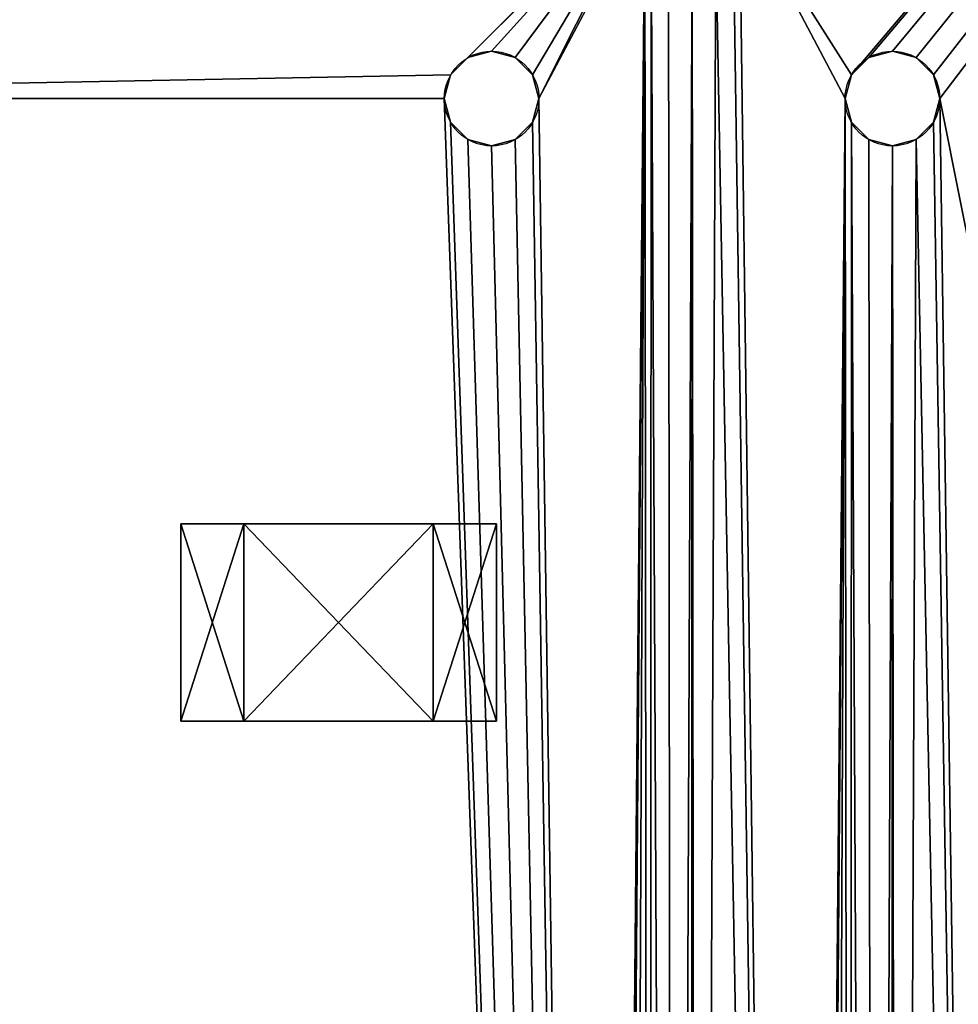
# Model space of a CAD drawing. Extents: x 0 to 185, y 0 to 44.
# Tile 21 of 23: x 173 to 179, y 30 to 36. Entities that reach past the tile are written whole.
import ezdxf

# ---------------------------------------------------------------- set-up
doc = ezdxf.new("R2010")
doc.units = 0
doc.header["$MEASUREMENT"] = 0
doc.layers.get('0').update_dxf_attribs({"color": 13, "linetype": 'CONTINUOUS'})

# ---------------------------------------------------------------- blocks, each defined once
blk = doc.blocks.new('C0805')
for p, q in [((-0.6, 0.625), (-1, 0.625)), ((-1, 0.625), (-1, 0.625, 0.8)), ((-1, -0.625), (-1, 0.625)), ((-1, 0.625, 0.8), (-0.6, 0.625, 0.8)), ((-1, -0.625, 0.8), (-1, 0.625, 0.8)), ((0.6, 0.625), (-0.6, 0.625)), ((-0.6, 0.625), (-0.6, 0.625, 0.1)), ((-0.6, 0.625, 0.1), (-0.6, 0.625, 0.8)), ((-0.6, -0.625), (-0.6, 0.625)), ((-0.6, -0.625, 0.1), (-0.6, 0.625, 0.1)), ((-0.6, 0.625, 0.8), (0.6, 0.625, 0.8)), ((-0.6, -0.625, 0.8), (-0.6, 0.625, 0.8)), ((0.6, 0.625, 0.8), (0.6, 0.625, 0.1)), ((0.6, -0.625, 0.1), (0.6, 0.625, 0.1)), ((0.6, -0.625), (0.6, 0.625)), ((1, 0.625), (0.6, 0.625)), ((0.6, 0.625, 0.1), (0.6, 0.625)), ((0.6, 0.625, 0.8), (1, 0.625, 0.8)), ((0.6, -0.625, 0.8), (0.6, 0.625, 0.8)), ((1, 0.625, 0.8), (1, 0.625)), ((1, -0.625), (1, 0.625)), ((1, -0.625, 0.8), (1, 0.625, 0.8)), ((-1, -0.625), (-1, -0.625, 0.8)), ((-0.6, -0.625), (-1, -0.625)), ((-1, -0.625, 0.8), (-0.6, -0.625, 0.8)), ((0.6, -0.625), (-0.6, -0.625)), ((-0.6, -0.625, 0.1), (-0.6, -0.625, 0.8)), ((-0.6, -0.625), (-0.6, -0.625, 0.1)), ((-0.6, -0.625, 0.8), (0.6, -0.625, 0.8)), ((1, -0.625), (0.6, -0.625)), ((0.6, -0.625, 0.8), (1, -0.625, 0.8)), ((0.6, -0.625, 0.1), (0.6, -0.625)), ((0.6, -0.625, 0.8), (0.6, -0.625, 0.1)), ((1, -0.625, 0.8), (1, -0.625))]:
    blk.add_line(p, q)
at = {"color": 9}
mesh = blk.add_polyface(dxfattribs=at)
corners = [(-1, 0.625, 0.8), (-0.6, 0.625), (-1, 0.625), (-0.6, 0.625, 0.1), (-0.6, 0.625, 0.8)]
mesh.append_faces([[corners[k] for k in face] for face in [(0, 1, 2), (3, 0, 4)]], dxfattribs={"vtx0": -1, "color": 9})
mesh.append_faces([[corners[k] for k in face] for face in [(1, 0, 3)]], dxfattribs={"vtx0": -1, "vtx1": -1, "color": 9})
mesh = blk.add_polyface(dxfattribs=at)
corners = [(-0.6, 0.625), (-1, -0.625), (-1, 0.625), (-0.6, -0.625)]
mesh.append_faces([[corners[k] for k in face] for face in [(0, 1, 2), (1, 0, 3)]], dxfattribs={"vtx0": -1, "color": 9})
mesh = blk.add_polyface(dxfattribs=at)
corners = [(-1, 0.625, 0.8), (-1, -0.625), (-1, -0.625, 0.8), (-1, 0.625)]
mesh.append_faces([[corners[k] for k in face] for face in [(0, 1, 2), (1, 0, 3)]], dxfattribs={"vtx0": -1, "color": 9})
mesh = blk.add_polyface(dxfattribs=at)
corners = [(-0.6, -0.625, 0.8), (-1, 0.625, 0.8), (-1, -0.625, 0.8), (-0.6, 0.625, 0.8)]
mesh.append_faces([[corners[k] for k in face] for face in [(0, 1, 2), (1, 0, 3)]], dxfattribs={"vtx0": -1, "color": 9})
at = {"color": 43}
mesh = blk.add_polyface(dxfattribs=at)
corners = [(-0.6, 0.625, 0.1), (0.6, 0.625), (-0.6, 0.625), (0.6, 0.625, 0.1), (-0.6, 0.625, 0.8), (0.6, 0.625, 0.8)]
mesh.append_faces([[corners[k] for k in face] for face in [(0, 1, 2), (3, 4, 5)]], dxfattribs={"vtx0": -1, "color": 43})
mesh.append_faces([[corners[k] for k in face] for face in [(1, 0, 3)]], dxfattribs={"vtx0": -1, "vtx1": -1, "color": 43})
mesh.append_faces([[corners[k] for k in face] for face in [(3, 0, 4)]], dxfattribs={"vtx0": -1, "vtx2": -1, "color": 43})
mesh = blk.add_polyface(dxfattribs=at)
corners = [(0.6, 0.625), (-0.6, -0.625), (-0.6, 0.625), (0.6, -0.625)]
mesh.append_faces([[corners[k] for k in face] for face in [(0, 1, 2), (1, 0, 3)]], dxfattribs={"vtx0": -1, "color": 43})
mesh = blk.add_polyface()
corners = [(-0.6, 0.625, 0.1), (-0.6, -0.625, 0.8), (-0.6, -0.625, 0.1), (-0.6, 0.625, 0.8)]
mesh.append_faces([[corners[k] for k in face] for face in [(0, 1, 2), (1, 0, 3)]], dxfattribs={"vtx0": -1})
mesh = blk.add_polyface()
corners = [(-0.6, 0.625), (-0.6, -0.625, 0.1), (-0.6, -0.625), (-0.6, 0.625, 0.1)]
mesh.append_faces([[corners[k] for k in face] for face in [(0, 1, 2), (1, 0, 3)]], dxfattribs={"vtx0": -1})
mesh = blk.add_polyface(dxfattribs=at)
corners = [(0.6, -0.625, 0.8), (-0.6, 0.625, 0.8), (-0.6, -0.625, 0.8), (0.6, 0.625, 0.8)]
mesh.append_faces([[corners[k] for k in face] for face in [(0, 1, 2), (1, 0, 3)]], dxfattribs={"vtx0": -1, "color": 43})
at = {"color": 9}
mesh = blk.add_polyface(dxfattribs=at)
corners = [(0.6, 0.625, 0.1), (1, 0.625), (0.6, 0.625), (1, 0.625, 0.8), (0.6, 0.625, 0.8)]
mesh.append_faces([[corners[k] for k in face] for face in [(0, 1, 2), (3, 0, 4)]], dxfattribs={"vtx0": -1, "color": 9})
mesh.append_faces([[corners[k] for k in face] for face in [(1, 0, 3)]], dxfattribs={"vtx0": -1, "vtx1": -1, "color": 9})
mesh = blk.add_polyface(dxfattribs=at)
corners = [(1, 0.625), (0.6, -0.625), (0.6, 0.625), (1, -0.625)]
mesh.append_faces([[corners[k] for k in face] for face in [(0, 1, 2), (1, 0, 3)]], dxfattribs={"vtx0": -1, "color": 9})
mesh = blk.add_polyface()
corners = [(0.6, 0.625, 0.1), (0.6, -0.625), (0.6, -0.625, 0.1), (0.6, 0.625)]
mesh.append_faces([[corners[k] for k in face] for face in [(0, 1, 2), (1, 0, 3)]], dxfattribs={"vtx0": -1})
mesh = blk.add_polyface()
corners = [(0.6, 0.625, 0.8), (0.6, -0.625, 0.1), (0.6, -0.625, 0.8), (0.6, 0.625, 0.1)]
mesh.append_faces([[corners[k] for k in face] for face in [(0, 1, 2), (1, 0, 3)]], dxfattribs={"vtx0": -1})
mesh = blk.add_polyface(dxfattribs=at)
corners = [(1, -0.625, 0.8), (0.6, 0.625, 0.8), (0.6, -0.625, 0.8), (1, 0.625, 0.8)]
mesh.append_faces([[corners[k] for k in face] for face in [(0, 1, 2), (1, 0, 3)]], dxfattribs={"vtx0": -1, "color": 9})
mesh = blk.add_polyface(dxfattribs=at)
corners = [(1, 0.625), (1, -0.625, 0.8), (1, -0.625), (1, 0.625, 0.8)]
mesh.append_faces([[corners[k] for k in face] for face in [(0, 1, 2), (1, 0, 3)]], dxfattribs={"vtx0": -1, "color": 9})
mesh = blk.add_polyface(dxfattribs=at)
corners = [(-0.6, -0.625, 0.1), (-1, -0.625), (-0.6, -0.625), (-1, -0.625, 0.8), (-0.6, -0.625, 0.8)]
mesh.append_faces([[corners[k] for k in face] for face in [(0, 1, 2), (3, 0, 4)]], dxfattribs={"vtx0": -1, "color": 9})
mesh.append_faces([[corners[k] for k in face] for face in [(1, 0, 3)]], dxfattribs={"vtx0": -1, "vtx1": -1, "color": 9})
at = {"color": 43}
mesh = blk.add_polyface(dxfattribs=at)
corners = [(0.6, -0.625, 0.1), (-0.6, -0.625), (0.6, -0.625), (-0.6, -0.625, 0.1), (-0.6, -0.625, 0.8), (0.6, -0.625, 0.8)]
mesh.append_faces([[corners[k] for k in face] for face in [(0, 1, 2), (4, 0, 5)]], dxfattribs={"vtx0": -1, "color": 43})
mesh.append_faces([[corners[k] for k in face] for face in [(1, 0, 3), (3, 0, 4)]], dxfattribs={"vtx0": -1, "vtx1": -1, "color": 43})
at = {"color": 9}
mesh = blk.add_polyface(dxfattribs=at)
corners = [(1, -0.625, 0.8), (0.6, -0.625), (1, -0.625), (0.6, -0.625, 0.1), (0.6, -0.625, 0.8)]
mesh.append_faces([[corners[k] for k in face] for face in [(0, 1, 2), (3, 0, 4)]], dxfattribs={"vtx0": -1, "color": 9})
mesh.append_faces([[corners[k] for k in face] for face in [(1, 0, 3)]], dxfattribs={"vtx0": -1, "vtx1": -1, "color": 9})

msp = doc.modelspace()

# ---------------------------------------------------------------- linework, layer by layer
for p, q in [((176.23, 36, 0.8), (176.23, 36, -0.8)), ((178.77, 36, 0.8), (178.77, 36, -0.8)), ((176.08, 35.9598, 0.8), (176.08, 35.9598, -0.8)), ((176.38, 35.9598, 0.8), (176.38, 35.9598, -0.8)), ((178.62, 35.9598, 0.8), (178.62, 35.9598, -0.8)), ((178.92, 35.9598, 0.8), (178.92, 35.9598, -0.8)), ((175.9702, 35.85, 0.8), (175.9702, 35.85, -0.8)), ((176.4898, 35.85, 0.8), (176.4898, 35.85, -0.8)), ((178.5102, 35.85, 0.8), (178.5102, 35.85, -0.8)), ((179.0298, 35.85, 0.8), (179.0298, 35.85, -0.8)), ((175.93, 35.7, 0.8), (175.93, 35.7, -0.8)), ((176.53, 35.7, 0.8), (176.53, 35.7, -0.8)), ((178.47, 35.7, 0.8), (178.47, 35.7, -0.8)), ((179.07, 35.7, 0.8), (179.07, 35.7, -0.8)), ((175.9702, 35.55, 0.8), (175.9702, 35.55, -0.8)), ((176.4898, 35.55, 0.8), (176.4898, 35.55, -0.8)), ((178.5102, 35.55, 0.8), (178.5102, 35.55, -0.8)), ((179.0298, 35.55, 0.8), (179.0298, 35.55, -0.8)), ((176.08, 35.4402, 0.8), (176.08, 35.4402, -0.8)), ((176.38, 35.4402, 0.8), (176.38, 35.4402, -0.8)), ((178.62, 35.4402, 0.8), (178.62, 35.4402, -0.8)), ((178.92, 35.4402, 0.8), (178.92, 35.4402, -0.8)), ((176.23, 35.4, 0.8), (176.23, 35.4, -0.8)), ((178.77, 35.4, 0.8), (178.77, 35.4, -0.8))]:
    msp.add_line(p, q)
for centre in [(176.23, 35.7, 0.8), (176.23, 35.7, -0.8), (178.77, 35.7, 0.8), (178.77, 35.7, -0.8)]:
    msp.add_circle(centre, 0.3)

# ---------------------------------------------------------------- block references
at = {"rotation": -180}
msp.add_blockref('C0805', (175.26, 32.38, 0.8), dxfattribs=at)

# ---------------------------------------------------------------- meshes
at = {"color": 7}
mesh = msp.add_polyface(dxfattribs=at)
corners = [(0, 43.5, 0.8), (7.5, 37.27, 0.8), (185, 43.5, 0.8), (7.65, 37.2298, 0.8), (7.7598, 37.12, 0.8), (7.8, 36.97, 0.8), (18.5, 37.27, 0.8), (18.65, 37.2298, 0.8), (18.7598, 37.12, 0.8), (18.8, 36.97, 0.8), (19.77, 36, 0.8), (19.92, 35.9598, 0.8), (20.0298, 35.85, 0.8), (20.07, 35.7, 0.8), (32.5, 32.35, 0.8), (31.575, 32.1021, 0.8), (30.8979, 31.425, 0.8), (30.65, 30.5, 0.8), (33.425, 32.1021, 0.8), (11.65, 22.98, 0.8), (0, 12.5, 0.8), (167.5, 12.5, 0.8), (11.8, 23.0202, 0.8), (11.9098, 23.13, 0.8), (11.95, 23.28, 0.8), (32.5, 28.65, 0.8), (31.575, 28.8979, 0.8), (17.08, 35.4402, 0.8), (17.23, 35.4, 0.8), (17.38, 35.4402, 0.8), (17.4898, 35.55, 0.8), (17.53, 35.7, 0.8), (19.62, 35.4402, 0.8), (19.77, 35.4, 0.8), (19.92, 35.4402, 0.8), (20.0298, 35.55, 0.8), (30.8979, 29.575, 0.8), (33.425, 28.8979, 0.8), (34.1021, 29.575, 0.8), (34.35, 30.5, 0.8)]
mesh.append_faces([[corners[k] for k in face] for face in [(0, 1, 2), (14, 13, 15), (15, 13, 16), (16, 13, 17), (19, 21, 22), (22, 21, 23), (23, 21, 24), (27, 26, 28), (28, 26, 29), (29, 26, 30), (30, 26, 31), (32, 26, 33), (33, 26, 34), (34, 26, 35), (35, 26, 13), (25, 21, 37), (37, 21, 38), (38, 21, 39)]], dxfattribs={"vtx0": -1, "vtx1": -1, "color": 7})
mesh.append_faces([[corners[k] for k in face] for face in [(2, 5, 6), (2, 9, 10), (2, 13, 14), (24, 21, 25), (31, 26, 32)]], dxfattribs={"vtx0": -1, "vtx1": -1, "vtx2": -1, "color": 7})
mesh.append_faces([[corners[k] for k in face] for face in [(2, 1, 3), (2, 3, 4), (2, 4, 5), (2, 6, 7), (2, 7, 8), (2, 8, 9), (2, 10, 11), (2, 11, 12), (2, 12, 13), (2, 14, 18), (19, 20, 21), (24, 25, 26), (13, 26, 36), (13, 36, 17)]], dxfattribs={"vtx0": -1, "vtx2": -1, "color": 7})
mesh = msp.add_polyface(dxfattribs=at)
corners = [(7.5, 37.27, -0.8), (0, 43.5, -0.8), (185, 43.5, -0.8), (7.65, 37.2298, -0.8), (7.7598, 37.12, -0.8), (7.8, 36.97, -0.8), (18.5, 37.27, -0.8), (18.65, 37.2298, -0.8), (18.7598, 37.12, -0.8), (18.8, 36.97, -0.8), (19.77, 36, -0.8), (19.92, 35.9598, -0.8), (20.0298, 35.85, -0.8), (20.07, 35.7, -0.8), (32.5, 32.35, -0.8), (31.575, 32.1021, -0.8), (30.8979, 31.425, -0.8), (30.65, 30.5, -0.8), (33.425, 32.1021, -0.8), (0, 12.5, -0.8), (11.65, 22.98, -0.8), (167.5, 12.5, -0.8), (11.8, 23.0202, -0.8), (11.9098, 23.13, -0.8), (11.95, 23.28, -0.8), (32.5, 28.65, -0.8), (31.575, 28.8979, -0.8), (17.08, 35.4402, -0.8), (17.23, 35.4, -0.8), (17.38, 35.4402, -0.8), (17.4898, 35.55, -0.8), (17.53, 35.7, -0.8), (19.62, 35.4402, -0.8), (19.77, 35.4, -0.8), (19.92, 35.4402, -0.8), (20.0298, 35.55, -0.8), (30.8979, 29.575, -0.8), (33.425, 28.8979, -0.8), (34.1021, 29.575, -0.8), (34.35, 30.5, -0.8)]
mesh.append_faces([[corners[k] for k in face] for face in [(0, 2, 3), (3, 2, 4), (4, 2, 5), (6, 2, 7), (7, 2, 8), (8, 2, 9), (10, 2, 11), (11, 2, 12), (12, 2, 13), (14, 2, 18), (19, 20, 21), (25, 24, 26), (26, 13, 36), (36, 13, 17)]], dxfattribs={"vtx0": -1, "vtx1": -1, "color": 7})
mesh.append_faces([[corners[k] for k in face] for face in [(5, 2, 6), (9, 2, 10), (13, 2, 14), (21, 24, 25), (26, 31, 32)]], dxfattribs={"vtx0": -1, "vtx1": -1, "vtx2": -1, "color": 7})
mesh.append_faces([[corners[k] for k in face] for face in [(0, 1, 2), (13, 14, 15), (13, 15, 16), (13, 16, 17), (21, 20, 22), (21, 22, 23), (21, 23, 24), (26, 27, 28), (26, 28, 29), (26, 29, 30), (26, 30, 31), (26, 32, 33), (26, 33, 34), (26, 34, 35), (26, 35, 13), (21, 25, 37), (21, 37, 38), (21, 38, 39)]], dxfattribs={"vtx0": -1, "vtx2": -1, "color": 7})
mesh = msp.add_polyface(dxfattribs=at)
corners = [(185, 43.5, 0.8), (33.425, 32.1021, 0.8), (34.1021, 31.425, 0.8), (34.35, 30.5, 0.8), (166.35, 37.2298, 0.8), (151.575, 32.1021, 0.8), (150.8979, 31.425, 0.8), (150.65, 30.5, 0.8), (152.5, 32.35, 0.8), (153.425, 32.1021, 0.8), (154.1021, 31.425, 0.8), (154.35, 30.5, 0.8), (166.2402, 37.12, 0.8), (164.9702, 35.85, 0.8), (164.93, 35.7, 0.8), (161.94, 24.13, 0.8), (161.94, 16.51, 0.8), (161.9802, 24.28, 0.8), (167.5, 12.5, 0.8), (162.09, 16.2502, 0.8), (161.9802, 16.36, 0.8), (150.8979, 29.575, 0.8), (151.575, 28.8979, 0.8), (152.5, 28.65, 0.8), (153.425, 28.8979, 0.8), (154.1021, 29.575, 0.8), (161.9802, 16.66, 0.8), (161.9802, 23.98, 0.8), (162.09, 16.7698, 0.8), (162.09, 23.8702, 0.8), (162.24, 16.81, 0.8), (162.24, 23.83, 0.8), (162.39, 16.7698, 0.8), (162.39, 23.8702, 0.8), (162.4998, 16.66, 0.8), (162.4998, 23.98, 0.8), (162.54, 16.51, 0.8), (162.54, 24.13, 0.8)]
mesh.append_faces([[corners[k] for k in face] for face in [(5, 3, 6), (6, 3, 7), (4, 11, 12), (13, 11, 14), (21, 20, 22), (22, 20, 23), (23, 20, 24), (24, 20, 25), (25, 20, 11), (26, 15, 16), (15, 26, 27), (27, 28, 29), (29, 30, 31), (31, 32, 33), (33, 34, 35), (35, 36, 37)]], dxfattribs={"vtx0": -1, "vtx1": -1, "color": 7})
mesh.append_faces([[corners[k] for k in face] for face in [(0, 3, 4), (4, 3, 5), (12, 11, 13), (14, 11, 15), (15, 11, 16), (3, 18, 19), (3, 20, 21)]], dxfattribs={"vtx0": -1, "vtx1": -1, "vtx2": -1, "color": 7})
mesh.append_faces([[corners[k] for k in face] for face in [(0, 1, 2), (0, 2, 3), (4, 5, 8), (4, 8, 9), (4, 9, 10), (4, 10, 11), (14, 15, 17), (3, 19, 20), (3, 21, 7), (11, 20, 16), (27, 26, 28), (29, 28, 30), (31, 30, 32), (33, 32, 34), (35, 34, 36)]], dxfattribs={"vtx0": -1, "vtx2": -1, "color": 7})
mesh = msp.add_polyface(dxfattribs=at)
corners = [(33.425, 32.1021, -0.8), (185, 43.5, -0.8), (34.1021, 31.425, -0.8), (34.35, 30.5, -0.8), (166.35, 37.2298, -0.8), (151.575, 32.1021, -0.8), (150.8979, 31.425, -0.8), (150.65, 30.5, -0.8), (152.5, 32.35, -0.8), (153.425, 32.1021, -0.8), (154.1021, 31.425, -0.8), (154.35, 30.5, -0.8), (166.2402, 37.12, -0.8), (164.9702, 35.85, -0.8), (164.93, 35.7, -0.8), (161.94, 24.13, -0.8), (161.9802, 24.28, -0.8), (167.5, 12.5, -0.8), (162.09, 16.2502, -0.8), (161.9802, 16.36, -0.8), (150.8979, 29.575, -0.8), (151.575, 28.8979, -0.8), (152.5, 28.65, -0.8), (153.425, 28.8979, -0.8), (154.1021, 29.575, -0.8), (161.94, 16.51, -0.8), (161.9802, 23.98, -0.8), (161.9802, 16.66, -0.8), (162.09, 23.8702, -0.8), (162.09, 16.7698, -0.8), (162.24, 23.83, -0.8), (162.24, 16.81, -0.8), (162.39, 23.8702, -0.8), (162.39, 16.7698, -0.8), (162.4998, 23.98, -0.8), (162.4998, 16.66, -0.8), (162.54, 24.13, -0.8), (162.54, 16.51, -0.8)]
mesh.append_faces([[corners[k] for k in face] for face in [(0, 1, 2), (2, 1, 3), (5, 4, 8), (8, 4, 9), (9, 4, 10), (10, 4, 11), (15, 14, 16), (18, 3, 19), (20, 3, 7), (19, 11, 25), (26, 25, 15), (25, 26, 27), (27, 28, 29), (29, 30, 31), (31, 32, 33), (33, 34, 35), (35, 36, 37)]], dxfattribs={"vtx0": -1, "vtx1": -1, "color": 7})
mesh.append_faces([[corners[k] for k in face] for face in [(3, 1, 4), (3, 4, 5), (11, 12, 13), (11, 14, 15), (17, 3, 18), (19, 3, 20), (25, 11, 15)]], dxfattribs={"vtx0": -1, "vtx1": -1, "vtx2": -1, "color": 7})
mesh.append_faces([[corners[k] for k in face] for face in [(3, 5, 6), (3, 6, 7), (11, 4, 12), (11, 13, 14), (19, 20, 21), (19, 21, 22), (19, 22, 23), (19, 23, 24), (19, 24, 11), (27, 26, 28), (29, 28, 30), (31, 30, 32), (33, 32, 34), (35, 34, 36)]], dxfattribs={"vtx0": -1, "vtx2": -1, "color": 7})
mesh = msp.add_polyface(dxfattribs=at)
corners = [(168.07, 35.7, 0.8), (176.93, 7.81, 0.8), (175.93, 35.7, 0.8), (164.93, 35.7, 0.8), (161.9802, 24.28, 0.8), (162.09, 24.3898, 0.8), (162.24, 24.43, 0.8), (162.39, 24.3898, 0.8), (162.4998, 24.28, 0.8), (162.54, 24.13, 0.8), (166.2402, 37.12, 0.8), (164.9702, 35.85, 0.8), (165.08, 35.9598, 0.8), (165.23, 36, 0.8), (165.38, 35.9598, 0.8), (165.4898, 35.85, 0.8), (165.53, 35.7, 0.8), (166.2, 36.97, 0.8), (185, 43.5, 0.8), (166.35, 37.2298, 0.8), (166.5, 37.27, 0.8), (166.65, 37.2298, 0.8), (166.7598, 37.12, 0.8), (166.8, 36.97, 0.8), (167.62, 35.9598, 0.8), (167.5102, 35.85, 0.8), (167.47, 35.7, 0.8), (167.77, 36, 0.8), (167.92, 35.9598, 0.8), (175.9702, 35.85, 0.8), (167.5, 12.5, 0.8), (164.9702, 35.55, 0.8), (165.08, 35.4402, 0.8), (165.23, 35.4, 0.8), (165.38, 35.4402, 0.8), (165.4898, 35.55, 0.8), (166.2402, 36.82, 0.8), (166.35, 36.7102, 0.8), (166.5, 36.67, 0.8), (166.65, 36.7102, 0.8), (166.7598, 36.82, 0.8), (167.5102, 35.55, 0.8)]
mesh.append_faces([[corners[k] for k in face] for face in [(10, 16, 17), (24, 23, 25), (25, 23, 26), (29, 0, 2), (3, 30, 31), (31, 30, 32), (32, 30, 33), (33, 30, 34), (34, 30, 35), (35, 30, 16), (17, 30, 36), (36, 30, 37), (37, 30, 38), (38, 30, 39), (39, 30, 40), (40, 30, 23), (26, 30, 41)]], dxfattribs={"vtx0": -1, "vtx1": -1, "color": 7})
mesh.append_faces([[corners[k] for k in face] for face in [(0, 1, 2), (18, 23, 24), (16, 30, 17), (23, 30, 26)]], dxfattribs={"vtx0": -1, "vtx1": -1, "vtx2": -1, "color": 7})
mesh.append_faces([[corners[k] for k in face] for face in [(3, 4, 5), (3, 5, 6), (3, 6, 7), (3, 7, 8), (3, 8, 9), (10, 11, 12), (10, 12, 13), (10, 13, 14), (10, 14, 15), (10, 15, 16), (18, 19, 20), (18, 20, 21), (18, 21, 22), (18, 22, 23), (18, 24, 27), (18, 27, 28)]], dxfattribs={"vtx0": -1, "vtx2": -1, "color": 7})
mesh = msp.add_polyface(dxfattribs=at)
corners = [(161.9802, 24.28, -0.8), (164.93, 35.7, -0.8), (162.09, 24.3898, -0.8), (162.24, 24.43, -0.8), (162.39, 24.3898, -0.8), (162.4998, 24.28, -0.8), (162.54, 24.13, -0.8), (164.9702, 35.85, -0.8), (166.2402, 37.12, -0.8), (165.08, 35.9598, -0.8), (165.23, 36, -0.8), (165.38, 35.9598, -0.8), (165.4898, 35.85, -0.8), (165.53, 35.7, -0.8), (166.2, 36.97, -0.8), (166.35, 37.2298, -0.8), (185, 43.5, -0.8), (166.5, 37.27, -0.8), (166.65, 37.2298, -0.8), (166.7598, 37.12, -0.8), (166.8, 36.97, -0.8), (167.62, 35.9598, -0.8), (167.5102, 35.85, -0.8), (167.47, 35.7, -0.8), (167.77, 36, -0.8), (167.92, 35.9598, -0.8), (168.07, 35.7, -0.8), (175.9702, 35.85, -0.8), (175.93, 35.7, -0.8), (167.5, 12.5, -0.8), (164.9702, 35.55, -0.8), (165.08, 35.4402, -0.8), (165.23, 35.4, -0.8), (165.38, 35.4402, -0.8), (165.4898, 35.55, -0.8), (166.2402, 36.82, -0.8), (166.35, 36.7102, -0.8), (166.5, 36.67, -0.8), (166.65, 36.7102, -0.8), (166.7598, 36.82, -0.8), (167.5102, 35.55, -0.8), (176.93, 7.81, -0.8)]
mesh.append_faces([[corners[k] for k in face] for face in [(0, 1, 2), (2, 1, 3), (3, 1, 4), (4, 1, 5), (5, 1, 6), (7, 8, 9), (9, 8, 10), (10, 8, 11), (11, 8, 12), (12, 8, 13), (15, 16, 17), (17, 16, 18), (18, 16, 19), (19, 16, 20), (21, 16, 24), (24, 16, 25)]], dxfattribs={"vtx0": -1, "vtx1": -1, "color": 7})
mesh.append_faces([[corners[k] for k in face] for face in [(20, 16, 21), (29, 13, 14), (29, 20, 23), (41, 26, 28)]], dxfattribs={"vtx0": -1, "vtx1": -1, "vtx2": -1, "color": 7})
mesh.append_faces([[corners[k] for k in face] for face in [(13, 8, 14), (20, 21, 22), (20, 22, 23), (26, 27, 28), (29, 1, 30), (29, 30, 31), (29, 31, 32), (29, 32, 33), (29, 33, 34), (29, 34, 13), (29, 14, 35), (29, 35, 36), (29, 36, 37), (29, 37, 38), (29, 38, 39), (29, 39, 20), (29, 23, 40)]], dxfattribs={"vtx0": -1, "vtx2": -1, "color": 7})
mesh = msp.add_polyface(dxfattribs=at)
corners = [(167.5, 12.5, 0.8), (176.9702, 7.66, 0.8), (167.5102, 35.55, 0.8), (167.62, 35.4402, 0.8), (167.77, 35.4, 0.8), (167.92, 35.4402, 0.8), (168.0298, 35.55, 0.8), (168.07, 35.7, 0.8), (176.93, 7.81, 0.8), (175.93, 35.7, 0.8), (175.9702, 35.55, 0.8), (176.08, 35.4402, 0.8), (176.23, 35.4, 0.8), (176.38, 35.4402, 0.8), (176.4898, 35.55, 0.8), (176.53, 35.7, 0.8), (177.53, 7.81, 0.8), (178.2, 6.54, 0.8), (177.65, 36.7102, 0.8), (178.8, 6.54, 0.8), (179.47, 7.81, 0.8), (178.92, 35.4402, 0.8), (179.0298, 35.55, 0.8), (182.1898, 22.71, 0.8), (185, 0, 0.8), (182.23, 22.86, 0.8), (177.2, 36.97, 0.8), (176.9702, 7.96, 0.8), (177.08, 8.0698, 0.8), (178.47, 35.7, 0.8), (178.2402, 6.69, 0.8), (178.35, 6.7998, 0.8), (181.63, 22.86, 0.8), (179.07, 35.7, 0.8), (185, 43.5, 0.8), (178.5, 6.84, 0.8), (178.5102, 35.55, 0.8), (178.65, 6.7998, 0.8), (178.62, 35.4402, 0.8), (178.77, 35.4, 0.8), (178.7598, 6.69, 0.8), (177.23, 8.11, 0.8), (177.2402, 36.82, 0.8), (177.38, 8.0698, 0.8), (177.5, 36.67, 0.8), (177.4898, 7.96, 0.8), (162.54, 16.51, 0.8), (162.54, 24.13, 0.8), (164.93, 35.7, 0.8)]
mesh.append_faces([[corners[k] for k in face] for face in [(2, 1, 3), (3, 1, 4), (4, 1, 5), (5, 1, 6), (6, 1, 7), (9, 8, 10), (10, 8, 11), (11, 8, 12), (12, 8, 13), (13, 8, 14), (14, 8, 15), (21, 20, 22), (23, 24, 25), (34, 25, 24), (35, 29, 31), (29, 35, 36), (36, 37, 38), (38, 37, 39), (39, 19, 21), (41, 26, 28)]], dxfattribs={"vtx0": -1, "vtx1": -1, "color": 7})
mesh.append_faces([[corners[k] for k in face] for face in [(0, 1, 2), (16, 17, 18), (19, 20, 21), (32, 33, 20), (46, 0, 47), (47, 0, 48)]], dxfattribs={"vtx0": -1, "vtx1": -1, "vtx2": -1, "color": 7})
mesh.append_faces([[corners[k] for k in face] for face in [(7, 1, 8), (26, 8, 27), (26, 27, 28), (29, 17, 30), (29, 30, 31), (36, 35, 37), (39, 37, 40), (39, 40, 19), (42, 41, 43), (44, 43, 45), (44, 45, 16)]], dxfattribs={"vtx0": -1, "vtx2": -1, "color": 7})
mesh = msp.add_polyface(dxfattribs=at)
corners = [(178.47, 35.7, -0.8), (178.5, 6.84, -0.8), (178.35, 6.7998, -0.8), (178.5102, 35.55, -0.8), (178.65, 6.7998, -0.8), (178.62, 35.4402, -0.8), (178.77, 35.4, -0.8), (178.7598, 6.69, -0.8), (178.8, 6.54, -0.8), (178.92, 35.4402, -0.8), (162.54, 24.13, -0.8), (164.93, 35.7, -0.8), (162.54, 16.51, -0.8), (176.93, 7.81, -0.8), (177.2, 36.97, -0.8), (176.9702, 7.96, -0.8), (177.08, 8.0698, -0.8), (178.2, 6.54, -0.8), (178.2402, 6.69, -0.8), (179.07, 35.7, -0.8), (181.63, 22.86, -0.8), (179.47, 7.81, -0.8), (167.5, 12.5, -0.8), (167.5102, 35.55, -0.8), (167.5, 0, -0.8), (176.9702, 7.66, -0.8), (167.62, 35.4402, -0.8), (167.77, 35.4, -0.8), (167.92, 35.4402, -0.8), (168.0298, 35.55, -0.8), (168.07, 35.7, -0.8), (175.93, 35.7, -0.8), (175.9702, 35.55, -0.8), (176.08, 35.4402, -0.8), (176.23, 35.4, -0.8), (176.38, 35.4402, -0.8), (176.4898, 35.55, -0.8), (176.53, 35.7, -0.8), (177.53, 7.81, -0.8), (177.65, 36.7102, -0.8), (179.0298, 35.55, -0.8), (185, 0, -0.8), (182.1898, 22.71, -0.8), (182.23, 22.86, -0.8), (185, 43.5, -0.8), (177.23, 8.11, -0.8), (177.2402, 36.82, -0.8), (177.38, 8.0698, -0.8), (177.5, 36.67, -0.8), (177.4898, 7.96, -0.8)]
mesh.append_faces([[corners[k] for k in face] for face in [(1, 3, 4), (4, 6, 7), (7, 6, 8), (13, 14, 15), (15, 14, 16), (17, 0, 18), (18, 0, 2), (22, 23, 24), (25, 30, 13), (41, 43, 44), (45, 46, 47), (47, 48, 49), (49, 48, 38)]], dxfattribs={"vtx0": -1, "vtx1": -1, "color": 7})
mesh.append_faces([[corners[k] for k in face] for face in [(10, 11, 12), (19, 20, 21), (22, 12, 11), (17, 38, 39), (21, 8, 9)]], dxfattribs={"vtx0": -1, "vtx1": -1, "vtx2": -1, "color": 7})
mesh.append_faces([[corners[k] for k in face] for face in [(0, 1, 2), (1, 0, 3), (4, 3, 5), (4, 5, 6), (8, 6, 9), (25, 23, 26), (25, 26, 27), (25, 27, 28), (25, 28, 29), (25, 29, 30), (13, 31, 32), (13, 32, 33), (13, 33, 34), (13, 34, 35), (13, 35, 36), (13, 36, 37), (21, 9, 40), (41, 42, 43), (14, 45, 16)]], dxfattribs={"vtx0": -1, "vtx2": -1, "color": 7})
mesh = msp.add_polyface(dxfattribs=at)
corners = [(177.65, 36.7102, 0.8), (178.2, 6.54, 0.8), (177.7598, 36.82, 0.8), (177.8, 36.97, 0.8), (179.0298, 35.55, 0.8), (179.47, 7.81, 0.8), (179.07, 35.7, 0.8), (185, 43.5, 0.8), (167.92, 35.9598, 0.8), (168.0298, 35.85, 0.8), (168.07, 35.7, 0.8), (177.35, 37.2298, 0.8), (177.2402, 37.12, 0.8), (175.9702, 35.85, 0.8), (176.08, 35.9598, 0.8), (176.23, 36, 0.8), (176.38, 35.9598, 0.8), (176.4898, 35.85, 0.8), (176.53, 35.7, 0.8), (177.2, 36.97, 0.8), (176.93, 7.81, 0.8), (177.5, 37.27, 0.8), (177.65, 37.2298, 0.8), (177.7598, 37.12, 0.8), (178.5102, 35.85, 0.8), (178.47, 35.7, 0.8), (178.62, 35.9598, 0.8), (178.77, 36, 0.8), (178.92, 35.9598, 0.8), (179.0298, 35.85, 0.8), (181.63, 22.86, 0.8), (181.6702, 23.01, 0.8), (181.78, 23.1198, 0.8), (181.93, 23.16, 0.8), (182.08, 23.1198, 0.8), (182.1898, 23.01, 0.8), (182.23, 22.86, 0.8), (177.23, 8.11, 0.8), (177.2402, 36.82, 0.8), (177.38, 8.0698, 0.8), (177.35, 36.7102, 0.8), (177.5, 36.67, 0.8), (177.53, 7.81, 0.8)]
mesh.append_faces([[corners[k] for k in face] for face in [(0, 1, 2), (2, 1, 3), (4, 5, 6), (11, 10, 12), (12, 18, 19), (24, 3, 25), (19, 37, 38), (38, 39, 40), (40, 39, 41), (41, 42, 0)]], dxfattribs={"vtx0": -1, "vtx1": -1, "color": 7})
mesh.append_faces([[corners[k] for k in face] for face in [(7, 10, 11), (12, 10, 13), (19, 18, 20), (7, 3, 24), (25, 3, 1), (7, 6, 30)]], dxfattribs={"vtx0": -1, "vtx1": -1, "vtx2": -1, "color": 7})
mesh.append_faces([[corners[k] for k in face] for face in [(7, 8, 9), (7, 9, 10), (12, 13, 14), (12, 14, 15), (12, 15, 16), (12, 16, 17), (12, 17, 18), (7, 11, 21), (7, 21, 22), (7, 22, 23), (7, 23, 3), (7, 24, 26), (7, 26, 27), (7, 27, 28), (7, 28, 29), (7, 29, 6), (7, 30, 31), (7, 31, 32), (7, 32, 33), (7, 33, 34), (7, 34, 35), (7, 35, 36)]], dxfattribs={"vtx0": -1, "vtx2": -1, "color": 7})
mesh = msp.add_polyface(dxfattribs=at)
corners = [(167.92, 35.9598, -0.8), (185, 43.5, -0.8), (168.0298, 35.85, -0.8), (168.07, 35.7, -0.8), (177.35, 37.2298, -0.8), (177.2402, 37.12, -0.8), (175.9702, 35.85, -0.8), (176.08, 35.9598, -0.8), (176.23, 36, -0.8), (176.38, 35.9598, -0.8), (176.4898, 35.85, -0.8), (176.53, 35.7, -0.8), (177.2, 36.97, -0.8), (176.93, 7.81, -0.8), (177.5, 37.27, -0.8), (177.65, 37.2298, -0.8), (177.7598, 37.12, -0.8), (177.8, 36.97, -0.8), (178.5102, 35.85, -0.8), (178.47, 35.7, -0.8), (178.2, 6.54, -0.8), (178.62, 35.9598, -0.8), (178.77, 36, -0.8), (178.92, 35.9598, -0.8), (179.0298, 35.85, -0.8), (179.07, 35.7, -0.8), (181.63, 22.86, -0.8), (181.6702, 23.01, -0.8), (181.78, 23.1198, -0.8), (181.93, 23.16, -0.8), (182.08, 23.1198, -0.8), (182.1898, 23.01, -0.8), (182.23, 22.86, -0.8), (177.65, 36.7102, -0.8), (177.7598, 36.82, -0.8), (179.47, 7.81, -0.8), (179.0298, 35.55, -0.8), (177.23, 8.11, -0.8), (177.2402, 36.82, -0.8), (177.38, 8.0698, -0.8), (177.35, 36.7102, -0.8), (177.5, 36.67, -0.8), (177.53, 7.81, -0.8)]
mesh.append_faces([[corners[k] for k in face] for face in [(0, 1, 2), (2, 1, 3), (6, 5, 7), (7, 5, 8), (8, 5, 9), (9, 5, 10), (10, 5, 11), (4, 1, 14), (14, 1, 15), (15, 1, 16), (16, 1, 17), (18, 1, 21), (21, 1, 22), (22, 1, 23), (23, 1, 24), (24, 1, 25), (26, 1, 27), (27, 1, 28), (28, 1, 29), (29, 1, 30), (30, 1, 31), (31, 1, 32)]], dxfattribs={"vtx0": -1, "vtx1": -1, "color": 7})
mesh.append_faces([[corners[k] for k in face] for face in [(3, 1, 4), (3, 5, 6), (11, 12, 13), (17, 1, 18), (17, 19, 20), (25, 1, 26)]], dxfattribs={"vtx0": -1, "vtx1": -1, "vtx2": -1, "color": 7})
mesh.append_faces([[corners[k] for k in face] for face in [(3, 4, 5), (11, 5, 12), (17, 18, 19), (20, 33, 34), (20, 34, 17), (35, 36, 25), (37, 12, 38), (39, 38, 40), (39, 40, 41), (42, 41, 33)]], dxfattribs={"vtx0": -1, "vtx2": -1, "color": 7})
at = {"color": 9}
mesh = msp.add_polyface(dxfattribs=at)
corners = [(176.23, 36, 0.8), (176.08, 35.9598, -0.8), (176.23, 36, -0.8), (176.08, 35.9598, 0.8)]
mesh.append_faces([[corners[k] for k in face] for face in [(0, 1, 2), (1, 0, 3)]], dxfattribs={"vtx0": -1, "color": 9})
mesh = msp.add_polyface(dxfattribs=at)
corners = [(176.38, 35.9598, 0.8), (176.23, 36, -0.8), (176.38, 35.9598, -0.8), (176.23, 36, 0.8)]
mesh.append_faces([[corners[k] for k in face] for face in [(0, 1, 2), (1, 0, 3)]], dxfattribs={"vtx0": -1, "color": 9})
mesh = msp.add_polyface(dxfattribs=at)
corners = [(178.77, 36, 0.8), (178.62, 35.9598, -0.8), (178.77, 36, -0.8), (178.62, 35.9598, 0.8)]
mesh.append_faces([[corners[k] for k in face] for face in [(0, 1, 2), (1, 0, 3)]], dxfattribs={"vtx0": -1, "color": 9})
mesh = msp.add_polyface(dxfattribs=at)
corners = [(178.92, 35.9598, 0.8), (178.77, 36, -0.8), (178.92, 35.9598, -0.8), (178.77, 36, 0.8)]
mesh.append_faces([[corners[k] for k in face] for face in [(0, 1, 2), (1, 0, 3)]], dxfattribs={"vtx0": -1, "color": 9})
mesh = msp.add_polyface(dxfattribs=at)
corners = [(176.08, 35.9598, 0.8), (175.9702, 35.85, -0.8), (176.08, 35.9598, -0.8), (175.9702, 35.85, 0.8)]
mesh.append_faces([[corners[k] for k in face] for face in [(0, 1, 2), (1, 0, 3)]], dxfattribs={"vtx0": -1, "color": 9})
mesh = msp.add_polyface(dxfattribs=at)
corners = [(176.4898, 35.85, 0.8), (176.38, 35.9598, -0.8), (176.4898, 35.85, -0.8), (176.38, 35.9598, 0.8)]
mesh.append_faces([[corners[k] for k in face] for face in [(0, 1, 2), (1, 0, 3)]], dxfattribs={"vtx0": -1, "color": 9})
mesh = msp.add_polyface(dxfattribs=at)
corners = [(178.62, 35.9598, 0.8), (178.5102, 35.85, -0.8), (178.62, 35.9598, -0.8), (178.5102, 35.85, 0.8)]
mesh.append_faces([[corners[k] for k in face] for face in [(0, 1, 2), (1, 0, 3)]], dxfattribs={"vtx0": -1, "color": 9})
mesh = msp.add_polyface(dxfattribs=at)
corners = [(179.0298, 35.85, 0.8), (178.92, 35.9598, -0.8), (179.0298, 35.85, -0.8), (178.92, 35.9598, 0.8)]
mesh.append_faces([[corners[k] for k in face] for face in [(0, 1, 2), (1, 0, 3)]], dxfattribs={"vtx0": -1, "color": 9})
mesh = msp.add_polyface(dxfattribs=at)
corners = [(175.9702, 35.85, -0.8), (175.93, 35.7, 0.8), (175.93, 35.7, -0.8), (175.9702, 35.85, 0.8)]
mesh.append_faces([[corners[k] for k in face] for face in [(0, 1, 2), (1, 0, 3)]], dxfattribs={"vtx0": -1, "color": 9})
mesh = msp.add_polyface(dxfattribs=at)
corners = [(176.4898, 35.85, 0.8), (176.53, 35.7, -0.8), (176.53, 35.7, 0.8), (176.4898, 35.85, -0.8)]
mesh.append_faces([[corners[k] for k in face] for face in [(0, 1, 2), (1, 0, 3)]], dxfattribs={"vtx0": -1, "color": 9})
mesh = msp.add_polyface(dxfattribs=at)
corners = [(178.5102, 35.85, -0.8), (178.47, 35.7, 0.8), (178.47, 35.7, -0.8), (178.5102, 35.85, 0.8)]
mesh.append_faces([[corners[k] for k in face] for face in [(0, 1, 2), (1, 0, 3)]], dxfattribs={"vtx0": -1, "color": 9})
mesh = msp.add_polyface(dxfattribs=at)
corners = [(179.0298, 35.85, 0.8), (179.07, 35.7, -0.8), (179.07, 35.7, 0.8), (179.0298, 35.85, -0.8)]
mesh.append_faces([[corners[k] for k in face] for face in [(0, 1, 2), (1, 0, 3)]], dxfattribs={"vtx0": -1, "color": 9})
mesh = msp.add_polyface(dxfattribs=at)
corners = [(175.93, 35.7, -0.8), (175.9702, 35.55, 0.8), (175.9702, 35.55, -0.8), (175.93, 35.7, 0.8)]
mesh.append_faces([[corners[k] for k in face] for face in [(0, 1, 2), (1, 0, 3)]], dxfattribs={"vtx0": -1, "color": 9})
mesh = msp.add_polyface(dxfattribs=at)
corners = [(176.53, 35.7, 0.8), (176.4898, 35.55, -0.8), (176.4898, 35.55, 0.8), (176.53, 35.7, -0.8)]
mesh.append_faces([[corners[k] for k in face] for face in [(0, 1, 2), (1, 0, 3)]], dxfattribs={"vtx0": -1, "color": 9})
mesh = msp.add_polyface(dxfattribs=at)
corners = [(178.47, 35.7, -0.8), (178.5102, 35.55, 0.8), (178.5102, 35.55, -0.8), (178.47, 35.7, 0.8)]
mesh.append_faces([[corners[k] for k in face] for face in [(0, 1, 2), (1, 0, 3)]], dxfattribs={"vtx0": -1, "color": 9})
mesh = msp.add_polyface(dxfattribs=at)
corners = [(179.07, 35.7, 0.8), (179.0298, 35.55, -0.8), (179.0298, 35.55, 0.8), (179.07, 35.7, -0.8)]
mesh.append_faces([[corners[k] for k in face] for face in [(0, 1, 2), (1, 0, 3)]], dxfattribs={"vtx0": -1, "color": 9})
at = {"color": 7}
mesh = msp.add_polyface(dxfattribs=at)
corners = [(179.47, 7.81, -0.8), (181.63, 22.86, -0.8), (179.5102, 7.96, -0.8), (179.62, 8.0698, -0.8), (179.77, 8.11, -0.8), (179.92, 8.0698, -0.8), (180.0298, 7.96, -0.8), (180.07, 7.81, -0.8), (167.5, 12.5, -0.8), (162.09, 16.2502, -0.8), (162.24, 16.21, -0.8), (162.39, 16.2502, -0.8), (162.4998, 16.36, -0.8), (162.54, 16.51, -0.8), (167.5, 0, -0.8), (167.5102, 35.55, -0.8), (176.9702, 7.66, -0.8), (178.2402, 6.39, -0.8), (178.35, 6.2802, -0.8), (185, 0, -0.8), (177.08, 7.5502, -0.8), (177.23, 7.51, -0.8), (177.38, 7.5502, -0.8), (177.4898, 7.66, -0.8), (177.53, 7.81, -0.8), (178.2, 6.54, -0.8), (178.5, 6.24, -0.8), (178.65, 6.2802, -0.8), (178.7598, 6.39, -0.8), (178.8, 6.54, -0.8), (179.5102, 7.66, -0.8), (179.62, 7.5502, -0.8), (179.77, 7.51, -0.8), (179.92, 7.5502, -0.8), (180.0298, 7.66, -0.8), (181.6702, 22.71, -0.8), (181.78, 22.6002, -0.8), (181.93, 22.56, -0.8), (182.08, 22.6002, -0.8), (182.1898, 22.71, -0.8)]
mesh.append_faces([[corners[k] for k in face] for face in [(0, 1, 2), (2, 1, 3), (3, 1, 4), (4, 1, 5), (5, 1, 6), (6, 1, 7), (14, 18, 19), (17, 24, 25), (30, 29, 0)]], dxfattribs={"vtx0": -1, "vtx1": -1, "color": 7})
mesh.append_faces([[corners[k] for k in face] for face in [(14, 15, 16), (14, 16, 17), (19, 29, 30), (19, 7, 1)]], dxfattribs={"vtx0": -1, "vtx1": -1, "vtx2": -1, "color": 7})
mesh.append_faces([[corners[k] for k in face] for face in [(8, 9, 10), (8, 10, 11), (8, 11, 12), (8, 12, 13), (14, 17, 18), (17, 16, 20), (17, 20, 21), (17, 21, 22), (17, 22, 23), (17, 23, 24), (19, 18, 26), (19, 26, 27), (19, 27, 28), (19, 28, 29), (19, 30, 31), (19, 31, 32), (19, 32, 33), (19, 33, 34), (19, 34, 7), (19, 1, 35), (19, 35, 36), (19, 36, 37), (19, 37, 38), (19, 38, 39)]], dxfattribs={"vtx0": -1, "vtx2": -1, "color": 7})
at = {"color": 9}
mesh = msp.add_polyface(dxfattribs=at)
corners = [(175.9702, 35.55, 0.8), (176.08, 35.4402, -0.8), (175.9702, 35.55, -0.8), (176.08, 35.4402, 0.8)]
mesh.append_faces([[corners[k] for k in face] for face in [(0, 1, 2), (1, 0, 3)]], dxfattribs={"vtx0": -1, "color": 9})
mesh = msp.add_polyface(dxfattribs=at)
corners = [(176.38, 35.4402, 0.8), (176.4898, 35.55, -0.8), (176.38, 35.4402, -0.8), (176.4898, 35.55, 0.8)]
mesh.append_faces([[corners[k] for k in face] for face in [(0, 1, 2), (1, 0, 3)]], dxfattribs={"vtx0": -1, "color": 9})
mesh = msp.add_polyface(dxfattribs=at)
corners = [(178.5102, 35.55, 0.8), (178.62, 35.4402, -0.8), (178.5102, 35.55, -0.8), (178.62, 35.4402, 0.8)]
mesh.append_faces([[corners[k] for k in face] for face in [(0, 1, 2), (1, 0, 3)]], dxfattribs={"vtx0": -1, "color": 9})
mesh = msp.add_polyface(dxfattribs=at)
corners = [(178.92, 35.4402, 0.8), (179.0298, 35.55, -0.8), (178.92, 35.4402, -0.8), (179.0298, 35.55, 0.8)]
mesh.append_faces([[corners[k] for k in face] for face in [(0, 1, 2), (1, 0, 3)]], dxfattribs={"vtx0": -1, "color": 9})
mesh = msp.add_polyface(dxfattribs=at)
corners = [(176.08, 35.4402, 0.8), (176.23, 35.4, -0.8), (176.08, 35.4402, -0.8), (176.23, 35.4, 0.8)]
mesh.append_faces([[corners[k] for k in face] for face in [(0, 1, 2), (1, 0, 3)]], dxfattribs={"vtx0": -1, "color": 9})
mesh = msp.add_polyface(dxfattribs=at)
corners = [(176.23, 35.4, 0.8), (176.38, 35.4402, -0.8), (176.23, 35.4, -0.8), (176.38, 35.4402, 0.8)]
mesh.append_faces([[corners[k] for k in face] for face in [(0, 1, 2), (1, 0, 3)]], dxfattribs={"vtx0": -1, "color": 9})
mesh = msp.add_polyface(dxfattribs=at)
corners = [(178.62, 35.4402, 0.8), (178.77, 35.4, -0.8), (178.62, 35.4402, -0.8), (178.77, 35.4, 0.8)]
mesh.append_faces([[corners[k] for k in face] for face in [(0, 1, 2), (1, 0, 3)]], dxfattribs={"vtx0": -1, "color": 9})
mesh = msp.add_polyface(dxfattribs=at)
corners = [(178.77, 35.4, 0.8), (178.92, 35.4402, -0.8), (178.77, 35.4, -0.8), (178.92, 35.4402, 0.8)]
mesh.append_faces([[corners[k] for k in face] for face in [(0, 1, 2), (1, 0, 3)]], dxfattribs={"vtx0": -1, "color": 9})

doc.saveas('drawing.dxf')
